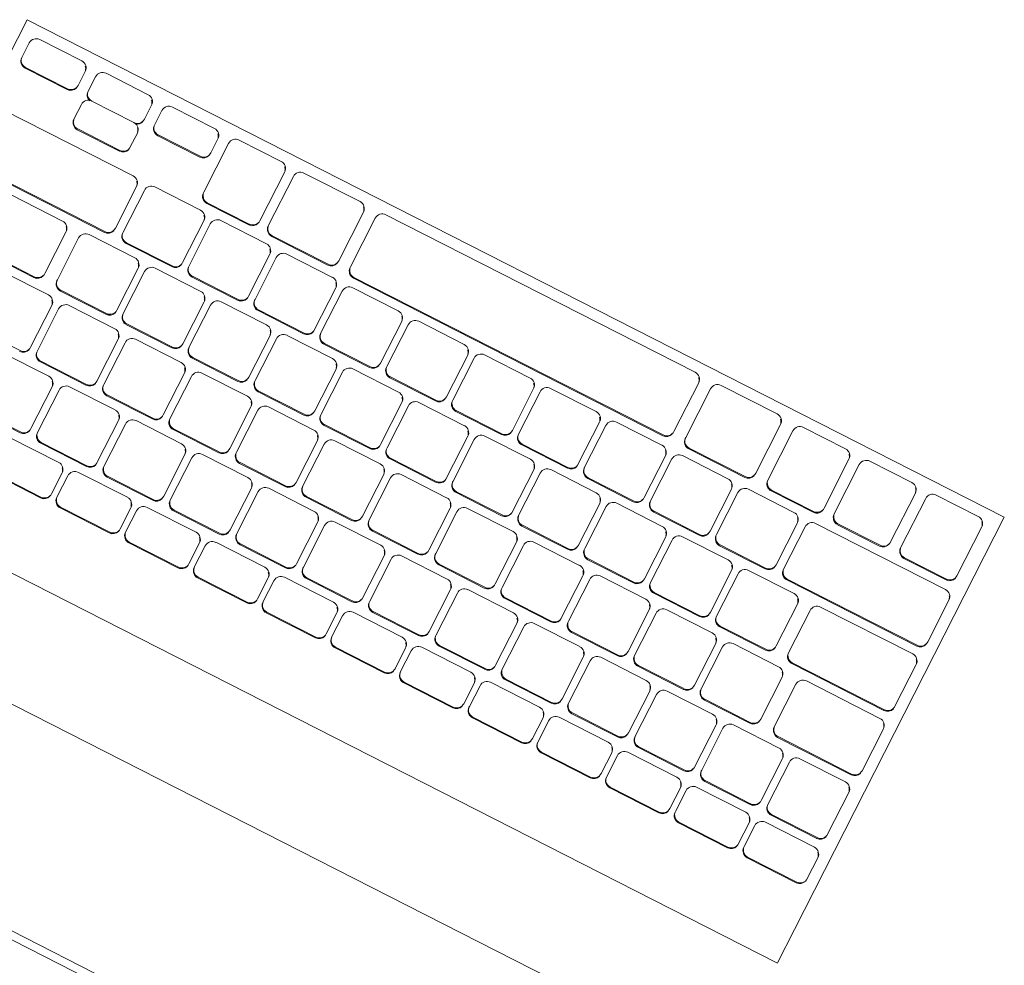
# Model space of a CAD drawing. Header units: millimetres. Extents: x 256092 to 341172, y 103077 to 145077.
# Tile 73 of 139: x 300329 to 300580, y 138387 to 138627. Entities that reach past the tile are written whole.
import ezdxf

# ---------------------------------------------------------------- set-up
doc = ezdxf.new("R2010")
doc.units = ezdxf.units.MM
doc.layers.add('I-FURN', color=62, linetype='Continuous', lineweight=9)
doc.layers.add('Q-SPCQ', color=250, linetype='Continuous', lineweight=9)

# ---------------------------------------------------------------- blocks, each defined once
blk = doc.blocks.new('Speciality-Electrical-Apple-iMac - Speciality-Electrical-Apple-iMac-V56-3_ k sisustuse plaan')
at = {"layer": 'Q-SPCQ'}
for p, q in [((-242.49, -34), (242.49, -34)), ((-242.49, -34), (242.49, -34)), ((242.49, -36), (-242.49, -36)), ((99.37, -87.44), (-99.37, -87.44)), ((139.5, -117.09), (-139.5, -117.09)), ((-139.5, -126.7), (-139.5, -117.19)), ((-139.5, -244.34), (-139.5, -126.7)), ((139.5, -126.7), (139.5, -244.34)), ((-134.5, -137.48), (-120.5, -137.48)), ((-120.5, -137.7), (-134.5, -137.7)), ((-114.88, -137.48), (-100.88, -137.48)), ((-100.88, -137.7), (-114.88, -137.7)), ((-95.27, -137.48), (-81.27, -137.48)), ((-81.27, -137.7), (-95.27, -137.7)), ((-75.65, -137.48), (-61.65, -137.48)), ((-61.65, -137.7), (-75.65, -137.7)), ((-56.04, -137.48), (-42.04, -137.48)), ((-42.04, -137.7), (-56.04, -137.7)), ((-36.42, -137.48), (-22.42, -137.48)), ((-22.42, -137.7), (-36.42, -137.7)), ((-16.81, -137.48), (-2.81, -137.48)), ((-2.81, -137.7), (-16.81, -137.7)), ((2.81, -137.48), (16.81, -137.48)), ((16.81, -137.7), (2.81, -137.7)), ((22.42, -137.48), (36.42, -137.48)), ((36.42, -137.7), (22.42, -137.7)), ((42.04, -137.48), (56.04, -137.48)), ((56.04, -137.7), (42.04, -137.7)), ((61.65, -137.48), (75.65, -137.48)), ((75.65, -137.7), (61.65, -137.7)), ((81.27, -137.48), (95.27, -137.48)), ((95.27, -137.7), (81.27, -137.7)), ((-136.5, -139.47), (-136.5, -139.69)), ((-136.5, -139.69), (-136.5, -145.65)), ((-118.5, -139.69), (-118.5, -139.47)), ((-118.5, -145.65), (-118.5, -139.69)), ((-116.88, -139.47), (-116.88, -139.69)), ((-116.88, -139.69), (-116.88, -145.65)), ((-98.88, -139.69), (-98.88, -139.47)), ((-98.88, -145.65), (-98.88, -139.69)), ((-97.27, -139.47), (-97.27, -139.69)), ((-97.27, -139.69), (-97.27, -145.65)), ((-79.27, -139.69), (-79.27, -139.47)), ((-79.27, -145.65), (-79.27, -139.69)), ((-77.65, -139.47), (-77.65, -139.69)), ((-77.65, -139.69), (-77.65, -145.65)), ((-59.65, -139.69), (-59.65, -139.47)), ((-59.65, -145.65), (-59.65, -139.69)), ((-58.04, -139.47), (-58.04, -139.69)), ((-58.04, -139.69), (-58.04, -145.65)), ((-40.04, -139.69), (-40.04, -139.47)), ((-40.04, -145.65), (-40.04, -139.69)), ((-38.42, -139.47), (-38.42, -139.69)), ((-38.42, -139.69), (-38.42, -145.65)), ((-20.42, -139.69), (-20.42, -139.47)), ((-20.42, -145.65), (-20.42, -139.69)), ((-18.81, -139.47), (-18.81, -139.69)), ((-18.81, -139.69), (-18.81, -145.65)), ((-0.81, -139.69), (-0.81, -139.47)), ((-0.81, -145.65), (-0.81, -139.69)), ((0.81, -139.47), (0.81, -139.69)), ((0.81, -139.69), (0.81, -145.65)), ((18.81, -139.69), (18.81, -139.47)), ((18.81, -145.65), (18.81, -139.69)), ((20.42, -139.47), (20.42, -139.69)), ((20.42, -139.69), (20.42, -145.65)), ((38.42, -139.69), (38.42, -139.47)), ((38.42, -145.65), (38.42, -139.69)), ((40.04, -139.47), (40.04, -139.69)), ((40.04, -139.69), (40.04, -145.65)), ((58.04, -139.69), (58.04, -139.47)), ((58.04, -145.65), (58.04, -139.69)), ((59.65, -139.47), (59.65, -139.69)), ((59.65, -139.69), (59.65, -145.65)), ((77.65, -139.69), (77.65, -139.47)), ((77.65, -145.65), (77.65, -139.69)), ((79.27, -139.47), (79.27, -139.69)), ((79.27, -139.69), (79.27, -145.65)), ((-134.5, -147.64), (-120.5, -147.64)), ((-114.88, -147.64), (-100.88, -147.64)), ((-95.27, -147.64), (-81.27, -147.64)), ((-75.65, -147.64), (-61.65, -147.64)), ((-56.04, -147.64), (-42.04, -147.64)), ((-36.42, -147.64), (-22.42, -147.64)), ((-16.81, -147.64), (-2.81, -147.64)), ((2.81, -147.64), (16.81, -147.64)), ((22.42, -147.64), (36.42, -147.64)), ((42.04, -147.64), (56.04, -147.64)), ((61.65, -147.64), (75.65, -147.64)), ((81.27, -147.64), (95.27, -147.64)), ((-134, -149.9), (-121, -149.9)), ((-121, -150.12), (-134, -150.12)), ((-115.04, -149.9), (-102.04, -149.9)), ((-102.04, -150.12), (-115.04, -150.12)), ((-96.09, -149.9), (-83.09, -149.9)), ((-83.09, -150.12), (-96.09, -150.12)), ((-77.13, -149.9), (-64.13, -149.9)), ((-64.13, -150.12), (-77.13, -150.12)), ((-58.18, -149.9), (-45.18, -149.9)), ((-45.18, -150.12), (-58.18, -150.12)), ((-39.22, -149.9), (-26.22, -149.9)), ((-26.22, -150.12), (-39.22, -150.12)), ((-20.27, -149.9), (-7.27, -149.9)), ((-7.27, -150.12), (-20.27, -150.12)), ((-1.31, -149.9), (11.69, -149.9)), ((11.69, -150.12), (-1.31, -150.12)), ((17.64, -149.9), (30.64, -149.9)), ((30.64, -150.12), (17.64, -150.12)), ((36.6, -149.9), (49.6, -149.9)), ((49.6, -150.12), (36.6, -150.12)), ((55.55, -149.9), (68.55, -149.9)), ((68.55, -150.12), (55.55, -150.12)), ((74.51, -149.9), (87.51, -149.9)), ((87.51, -150.12), (74.51, -150.12)), ((93.46, -149.9), (106.46, -149.9)), ((106.46, -150.12), (93.46, -150.12)), ((-136, -151.88), (-136, -152.11)), ((-136, -152.11), (-136, -164.03)), ((-119, -152.11), (-119, -151.88)), ((-119, -164.03), (-119, -152.11)), ((-117.04, -151.88), (-117.04, -152.11)), ((-117.04, -152.11), (-117.04, -164.03)), ((-100.04, -152.11), (-100.04, -151.88)), ((-100.04, -164.03), (-100.04, -152.11)), ((-98.09, -151.88), (-98.09, -152.11)), ((-98.09, -152.11), (-98.09, -164.03)), ((-81.09, -152.11), (-81.09, -151.88)), ((-81.09, -164.03), (-81.09, -152.11)), ((-79.13, -151.88), (-79.13, -152.11)), ((-79.13, -152.11), (-79.13, -164.03)), ((-62.13, -152.11), (-62.13, -151.88)), ((-62.13, -164.03), (-62.13, -152.11)), ((-60.18, -151.88), (-60.18, -152.11)), ((-60.18, -152.11), (-60.18, -164.03)), ((-43.18, -152.11), (-43.18, -151.88)), ((-43.18, -164.03), (-43.18, -152.11)), ((-41.22, -151.88), (-41.22, -152.11)), ((-41.22, -152.11), (-41.22, -164.03)), ((-24.22, -152.11), (-24.22, -151.88)), ((-24.22, -164.03), (-24.22, -152.11)), ((-22.27, -151.88), (-22.27, -152.11)), ((-22.27, -152.11), (-22.27, -164.03)), ((-5.27, -152.11), (-5.27, -151.88)), ((-5.27, -164.03), (-5.27, -152.11)), ((-3.31, -151.88), (-3.31, -152.11)), ((-3.31, -152.11), (-3.31, -164.03)), ((13.69, -152.11), (13.69, -151.88)), ((13.69, -164.03), (13.69, -152.11)), ((15.64, -151.88), (15.64, -152.11)), ((15.64, -152.11), (15.64, -164.03)), ((32.64, -152.11), (32.64, -151.88)), ((32.64, -164.03), (32.64, -152.11)), ((34.6, -151.88), (34.6, -152.11)), ((34.6, -152.11), (34.6, -164.03)), ((51.6, -152.11), (51.6, -151.88)), ((51.6, -164.03), (51.6, -152.11)), ((53.55, -151.88), (53.55, -152.11)), ((53.55, -152.11), (53.55, -164.03)), ((70.55, -152.11), (70.55, -151.88)), ((70.55, -164.03), (70.55, -152.11)), ((72.51, -151.88), (72.51, -152.11)), ((72.51, -152.11), (72.51, -164.03)), ((89.51, -152.11), (89.51, -151.88)), ((89.51, -164.03), (89.51, -152.11)), ((91.46, -151.88), (91.46, -152.11)), ((91.46, -152.11), (91.46, -164.03)), ((-134, -166.02), (-121, -166.02)), ((-115.04, -166.02), (-102.04, -166.02)), ((-96.09, -166.02), (-83.09, -166.02)), ((-77.13, -166.02), (-64.13, -166.02)), ((-58.18, -166.02), (-45.18, -166.02)), ((-39.22, -166.02), (-26.22, -166.02)), ((-20.27, -166.02), (-7.27, -166.02)), ((-1.31, -166.02), (11.69, -166.02)), ((17.64, -166.02), (30.64, -166.02)), ((36.6, -166.02), (49.6, -166.02)), ((55.55, -166.02), (68.55, -166.02)), ((74.51, -166.02), (87.51, -166.02)), ((93.46, -166.02), (106.46, -166.02)), ((-136.5, -170.27), (-136.5, -170.49)), ((-134.5, -168.28), (-113.5, -168.28)), ((-113.5, -168.51), (-134.5, -168.51)), ((-111.5, -170.49), (-111.5, -170.27)), ((-107.57, -170.27), (-107.57, -170.49)), ((-105.57, -168.28), (-92.57, -168.28)), ((-92.57, -168.51), (-105.57, -168.51)), ((-90.57, -170.49), (-90.57, -170.27)), ((-88.61, -170.27), (-88.61, -170.49)), ((-86.61, -168.28), (-73.61, -168.28)), ((-73.61, -168.51), (-86.61, -168.51)), ((-71.61, -170.49), (-71.61, -170.27)), ((-69.66, -170.27), (-69.66, -170.49)), ((-67.66, -168.28), (-54.66, -168.28)), ((-54.66, -168.51), (-67.66, -168.51)), ((-52.66, -170.49), (-52.66, -170.27)), ((-50.7, -170.27), (-50.7, -170.49)), ((-48.7, -168.28), (-35.7, -168.28)), ((-35.7, -168.51), (-48.7, -168.51)), ((-33.7, -170.49), (-33.7, -170.27)), ((-31.75, -170.27), (-31.75, -170.49)), ((-29.75, -168.28), (-16.75, -168.28)), ((-16.75, -168.51), (-29.75, -168.51)), ((-14.75, -170.49), (-14.75, -170.27)), ((-12.79, -170.27), (-12.79, -170.49)), ((-10.79, -168.28), (2.21, -168.28)), ((2.21, -168.51), (-10.79, -168.51)), ((4.21, -170.49), (4.21, -170.27)), ((6.16, -170.27), (6.16, -170.49)), ((8.16, -168.28), (21.16, -168.28)), ((21.16, -168.51), (8.16, -168.51)), ((23.16, -170.49), (23.16, -170.27)), ((25.12, -170.27), (25.12, -170.49)), ((27.12, -168.28), (40.12, -168.28)), ((40.12, -168.51), (27.12, -168.51)), ((42.12, -170.49), (42.12, -170.27)), ((44.07, -170.27), (44.07, -170.49)), ((46.07, -168.28), (59.07, -168.28)), ((59.07, -168.51), (46.07, -168.51)), ((61.07, -170.49), (61.07, -170.27)), ((63.03, -170.27), (63.03, -170.49)), ((65.03, -168.28), (78.03, -168.28)), ((78.03, -168.51), (65.03, -168.51)), ((80.03, -170.49), (80.03, -170.27)), ((81.98, -170.27), (81.98, -170.49)), ((83.98, -168.28), (96.98, -168.28)), ((96.98, -168.51), (83.98, -168.51)), ((98.98, -170.49), (98.98, -170.27)), ((100.92, -170.27), (100.92, -170.49)), ((115.92, -168.51), (102.92, -168.51)), ((-136.5, -170.49), (-136.5, -182.42)), ((-111.5, -182.42), (-111.5, -170.49)), ((-107.57, -170.49), (-107.57, -182.42)), ((-90.57, -182.42), (-90.57, -170.49)), ((-88.61, -170.49), (-88.61, -182.42)), ((-71.61, -182.42), (-71.61, -170.49)), ((-69.66, -170.49), (-69.66, -182.42)), ((-52.66, -182.42), (-52.66, -170.49)), ((-50.7, -170.49), (-50.7, -182.42)), ((-33.7, -182.42), (-33.7, -170.49)), ((-31.75, -170.49), (-31.75, -182.42)), ((-14.75, -182.42), (-14.75, -170.49)), ((-12.79, -170.49), (-12.79, -182.42)), ((4.21, -182.42), (4.21, -170.49)), ((6.16, -170.49), (6.16, -182.42)), ((23.16, -182.42), (23.16, -170.49)), ((25.12, -170.49), (25.12, -182.42)), ((42.12, -182.42), (42.12, -170.49)), ((44.07, -170.49), (44.07, -182.42)), ((61.07, -182.42), (61.07, -170.49)), ((63.03, -170.49), (63.03, -182.42)), ((80.03, -182.42), (80.03, -170.49)), ((81.98, -170.49), (81.98, -182.42)), ((98.98, -182.42), (98.98, -170.49)), ((100.92, -170.49), (100.92, -182.42)), ((-134.5, -184.4), (-113.5, -184.4)), ((-105.57, -184.4), (-92.57, -184.4)), ((-86.61, -184.4), (-73.61, -184.4)), ((-67.66, -184.4), (-54.66, -184.4)), ((-48.7, -184.4), (-35.7, -184.4)), ((-29.75, -184.4), (-16.75, -184.4)), ((-10.79, -184.4), (2.21, -184.4)), ((8.16, -184.4), (21.16, -184.4)), ((27.12, -184.4), (40.12, -184.4)), ((46.07, -184.4), (59.07, -184.4)), ((65.03, -184.4), (78.03, -184.4)), ((83.98, -184.4), (96.98, -184.4)), ((102.92, -184.4), (115.92, -184.4)), ((-134.5, -186.66), (-108.21, -186.66)), ((-108.21, -186.89), (-134.5, -186.89)), ((-100.63, -186.66), (-87.63, -186.66)), ((-87.63, -186.89), (-100.63, -186.89)), ((-81.8, -186.66), (-68.8, -186.66)), ((-68.8, -186.89), (-81.8, -186.89)), ((-62.98, -186.66), (-49.98, -186.66)), ((-49.98, -186.89), (-62.98, -186.89)), ((-44.15, -186.66), (-31.15, -186.66)), ((-31.15, -186.89), (-44.15, -186.89)), ((-25.33, -186.66), (-12.33, -186.66)), ((-12.33, -186.89), (-25.33, -186.89)), ((-6.5, -186.66), (6.5, -186.66)), ((6.5, -186.89), (-6.5, -186.89)), ((12.33, -186.66), (25.33, -186.66)), ((25.33, -186.89), (12.33, -186.89)), ((31.15, -186.66), (44.15, -186.66)), ((44.15, -186.89), (31.15, -186.89)), ((49.98, -186.66), (62.98, -186.66)), ((62.98, -186.89), (49.98, -186.89)), ((68.8, -186.66), (81.8, -186.66)), ((81.8, -186.89), (68.8, -186.89)), ((87.63, -186.66), (100.63, -186.66)), ((100.63, -186.89), (87.63, -186.89)), ((108.21, -186.66), (134.5, -186.66)), ((134.5, -186.89), (108.21, -186.89)), ((-136.5, -188.65), (-136.5, -188.87)), ((-136.5, -188.87), (-136.5, -200.8)), ((-106.21, -188.87), (-106.21, -188.65)), ((-106.21, -200.8), (-106.21, -188.87)), ((-102.63, -188.65), (-102.63, -188.87)), ((-102.63, -188.87), (-102.63, -200.8)), ((-85.63, -188.87), (-85.63, -188.65)), ((-85.63, -200.8), (-85.63, -188.87)), ((-83.8, -188.65), (-83.8, -188.87)), ((-83.8, -188.87), (-83.8, -200.8)), ((-66.8, -188.87), (-66.8, -188.65)), ((-66.8, -200.8), (-66.8, -188.87)), ((-64.98, -188.65), (-64.98, -188.87)), ((-64.98, -188.87), (-64.98, -200.8)), ((-47.98, -188.87), (-47.98, -188.65)), ((-47.98, -200.8), (-47.98, -188.87)), ((-46.15, -188.65), (-46.15, -188.87)), ((-46.15, -188.87), (-46.15, -200.8)), ((-29.15, -188.87), (-29.15, -188.65)), ((-29.15, -200.8), (-29.15, -188.87)), ((-27.33, -188.65), (-27.33, -188.87)), ((-27.33, -188.87), (-27.33, -200.8)), ((-10.33, -188.87), (-10.33, -188.65)), ((-10.33, -200.8), (-10.33, -188.87)), ((-8.5, -188.65), (-8.5, -188.87)), ((-8.5, -188.87), (-8.5, -200.8)), ((8.5, -188.87), (8.5, -188.65)), ((8.5, -200.8), (8.5, -188.87)), ((10.33, -188.65), (10.33, -188.87)), ((10.33, -188.87), (10.33, -200.8)), ((27.33, -188.87), (27.33, -188.65)), ((27.33, -200.8), (27.33, -188.87)), ((29.15, -188.65), (29.15, -188.87)), ((29.15, -188.87), (29.15, -200.8)), ((46.15, -188.87), (46.15, -188.65)), ((46.15, -200.8), (46.15, -188.87)), ((47.98, -188.65), (47.98, -188.87)), ((47.98, -188.87), (47.98, -200.8)), ((64.98, -188.87), (64.98, -188.65)), ((64.98, -200.8), (64.98, -188.87)), ((66.8, -188.65), (66.8, -188.87)), ((66.8, -188.87), (66.8, -200.8)), ((83.8, -188.87), (83.8, -188.65)), ((83.8, -200.8), (83.8, -188.87)), ((85.63, -188.65), (85.63, -188.87)), ((85.63, -188.87), (85.63, -200.8)), ((102.63, -188.87), (102.63, -188.65)), ((102.63, -200.8), (102.63, -188.87)), ((106.21, -188.65), (106.21, -188.87)), ((106.21, -188.87), (106.21, -200.8)), ((-134.5, -202.78), (-108.21, -202.78)), ((-100.63, -202.78), (-87.63, -202.78)), ((-81.8, -202.78), (-68.8, -202.78)), ((-62.98, -202.78), (-49.98, -202.78)), ((-44.15, -202.78), (-31.15, -202.78)), ((-25.33, -202.78), (-12.33, -202.78)), ((-6.5, -202.78), (6.5, -202.78)), ((12.33, -202.78), (25.33, -202.78)), ((31.15, -202.78), (44.15, -202.78)), ((49.98, -202.78), (62.98, -202.78)), ((68.8, -202.78), (81.8, -202.78)), ((87.63, -202.78), (100.63, -202.78)), ((108.21, -202.78), (134.5, -202.78)), ((-134.5, -205.04), (-97.43, -205.04)), ((-97.43, -205.27), (-134.5, -205.27)), ((-91.22, -205.04), (-78.22, -205.04)), ((-78.22, -205.27), (-91.22, -205.27)), ((-72.39, -205.04), (-59.39, -205.04)), ((-59.39, -205.27), (-72.39, -205.27)), ((-53.56, -205.04), (-40.56, -205.04)), ((-40.56, -205.27), (-53.56, -205.27)), ((-34.74, -205.04), (-21.74, -205.04)), ((-21.74, -205.27), (-34.74, -205.27)), ((-15.91, -205.04), (-2.91, -205.04)), ((-2.91, -205.27), (-15.91, -205.27)), ((2.91, -205.04), (15.91, -205.04)), ((15.91, -205.27), (2.91, -205.27)), ((21.74, -205.04), (34.74, -205.04)), ((34.74, -205.27), (21.74, -205.27)), ((40.56, -205.04), (53.56, -205.04)), ((53.56, -205.27), (40.56, -205.27)), ((59.39, -205.04), (72.39, -205.04)), ((72.39, -205.27), (59.39, -205.27)), ((78.22, -205.04), (91.22, -205.04)), ((91.22, -205.27), (78.22, -205.27)), ((97.43, -205.04), (134.5, -205.04)), ((134.5, -205.27), (97.43, -205.27)), ((-136.5, -207.03), (-136.5, -207.25)), ((-136.5, -207.25), (-136.5, -219.18)), ((-95.43, -207.25), (-95.43, -207.03)), ((-95.43, -219.18), (-95.43, -207.25)), ((-93.22, -207.03), (-93.22, -207.25)), ((-93.22, -207.25), (-93.22, -219.18)), ((-76.22, -207.25), (-76.22, -207.03)), ((-76.22, -219.18), (-76.22, -207.25)), ((-74.39, -207.03), (-74.39, -207.25)), ((-74.39, -207.25), (-74.39, -219.18)), ((-57.39, -207.25), (-57.39, -207.03)), ((-57.39, -219.18), (-57.39, -207.25)), ((-55.56, -207.03), (-55.56, -207.25)), ((-55.56, -207.25), (-55.56, -219.18)), ((-38.56, -207.25), (-38.56, -207.03)), ((-38.56, -219.18), (-38.56, -207.25)), ((-36.74, -207.03), (-36.74, -207.25)), ((-36.74, -207.25), (-36.74, -219.18)), ((-19.74, -207.25), (-19.74, -207.03)), ((-19.74, -219.18), (-19.74, -207.25)), ((-17.91, -207.03), (-17.91, -207.25)), ((-17.91, -207.25), (-17.91, -219.18)), ((-0.91, -207.25), (-0.91, -207.03)), ((-0.91, -219.18), (-0.91, -207.25)), ((0.91, -207.03), (0.91, -207.25)), ((0.91, -207.25), (0.91, -219.18)), ((17.91, -207.25), (17.91, -207.03)), ((17.91, -219.18), (17.91, -207.25)), ((19.74, -207.03), (19.74, -207.25)), ((19.74, -207.25), (19.74, -219.18)), ((36.74, -207.25), (36.74, -207.03)), ((36.74, -219.18), (36.74, -207.25)), ((38.56, -207.03), (38.56, -207.25)), ((38.56, -207.25), (38.56, -219.18)), ((55.56, -207.25), (55.56, -207.03)), ((55.56, -219.18), (55.56, -207.25)), ((57.39, -207.03), (57.39, -207.25)), ((57.39, -207.25), (57.39, -219.18)), ((74.39, -207.25), (74.39, -207.03)), ((74.39, -219.18), (74.39, -207.25)), ((76.22, -207.03), (76.22, -207.25)), ((76.22, -207.25), (76.22, -219.18)), ((93.22, -207.25), (93.22, -207.03)), ((93.22, -219.18), (93.22, -207.25)), ((95.43, -207.03), (95.43, -207.25)), ((95.43, -207.25), (95.43, -219.18)), ((-134.5, -221.16), (-97.43, -221.16)), ((-91.22, -221.16), (-78.22, -221.16)), ((-72.39, -221.16), (-59.39, -221.16)), ((-53.56, -221.16), (-40.56, -221.16)), ((-34.74, -221.16), (-21.74, -221.16)), ((-15.91, -221.16), (-2.91, -221.16)), ((2.91, -221.16), (15.91, -221.16)), ((21.74, -221.16), (34.74, -221.16)), ((40.56, -221.16), (53.56, -221.16)), ((59.39, -221.16), (72.39, -221.16)), ((78.22, -221.16), (91.22, -221.16)), ((97.43, -221.16), (134.5, -221.16)), ((-135.5, -225.41), (-135.5, -225.64)), ((-133.5, -223.42), (-121.5, -223.42)), ((-121.5, -223.65), (-133.5, -223.65)), ((-119.5, -225.64), (-119.5, -225.41)), ((-116.54, -225.41), (-116.54, -225.64)), ((-114.54, -223.42), (-102.54, -223.42)), ((-102.54, -223.65), (-114.54, -223.65)), ((-100.54, -225.64), (-100.54, -225.41)), ((-97.59, -225.41), (-97.59, -225.64)), ((-95.59, -223.42), (-83.59, -223.42)), ((-83.59, -223.65), (-95.59, -223.65)), ((-81.59, -225.64), (-81.59, -225.41)), ((-78.05, -225.41), (-78.05, -225.64)), ((-76.05, -223.42), (-60.05, -223.42)), ((-60.05, -223.65), (-76.05, -223.65)), ((-58.05, -225.64), (-58.05, -225.41)), ((-54.67, -225.41), (-54.67, -225.64)), ((-52.67, -223.42), (35.65, -223.42)), ((35.65, -223.65), (-52.67, -223.65)), ((37.65, -225.64), (37.65, -225.41)), ((41.03, -225.41), (41.03, -225.64)), ((43.03, -223.42), (59.03, -223.42)), ((59.03, -223.65), (43.03, -223.65)), ((61.03, -225.64), (61.03, -225.41)), ((63.53, -225.41), (63.53, -225.64)), ((65.53, -223.42), (77.53, -223.42)), ((77.53, -223.65), (65.53, -223.65)), ((79.53, -225.64), (79.53, -225.41)), ((103.42, -225.17), (115.42, -225.17)), ((115.42, -225.4), (103.42, -225.4)), ((-135.5, -225.64), (-135.5, -239.55)), ((-119.5, -239.55), (-119.5, -225.64)), ((-116.54, -225.64), (-116.54, -239.55)), ((-100.54, -239.55), (-100.54, -225.64)), ((-97.59, -225.64), (-97.59, -239.55)), ((-81.59, -239.55), (-81.59, -225.64)), ((-78.05, -225.64), (-78.05, -239.55)), ((-58.05, -239.55), (-58.05, -225.64)), ((-54.67, -225.64), (-54.67, -239.55)), ((37.65, -239.55), (37.65, -225.64)), ((41.03, -225.64), (41.03, -239.55)), ((61.03, -239.55), (61.03, -225.64)), ((63.53, -225.64), (63.53, -239.55)), ((79.53, -239.55), (79.53, -225.64)), ((101.42, -227.16), (101.42, -227.39)), ((101.42, -227.39), (101.42, -231.36)), ((117.42, -227.39), (117.42, -227.16)), ((117.42, -231.36), (117.42, -227.39)), ((82.48, -235.11), (82.48, -235.33)), ((82.48, -235.33), (82.48, -239.31)), ((84.48, -233.12), (96.48, -233.12)), ((96.48, -233.35), (84.48, -233.35)), ((98.48, -235.33), (98.48, -235.11)), ((98.48, -239.31), (98.48, -235.33)), ((101.42, -235.11), (101.42, -235.33)), ((101.42, -235.33), (101.42, -239.31)), ((103.42, -233.35), (115.42, -233.35)), ((115.42, -233.35), (103.42, -233.35)), ((117.42, -235.33), (117.42, -235.11)), ((117.42, -239.31), (117.42, -235.33)), ((120.35, -235.11), (120.35, -235.33)), ((120.35, -235.33), (120.35, -239.31)), ((122.35, -233.12), (134.35, -233.12)), ((134.35, -233.35), (122.35, -233.35)), ((136.35, -235.33), (136.35, -235.11)), ((136.35, -239.31), (136.35, -235.33)), ((-133.5, -241.53), (-121.5, -241.53)), ((-114.54, -241.53), (-102.54, -241.53)), ((-95.59, -241.53), (-83.59, -241.53)), ((-76.05, -241.53), (-60.05, -241.53)), ((-52.67, -241.53), (35.65, -241.53)), ((43.03, -241.53), (59.03, -241.53)), ((65.53, -241.53), (77.53, -241.53)), ((84.48, -241.3), (96.48, -241.3)), ((103.42, -241.3), (115.42, -241.3)), ((122.35, -241.3), (134.35, -241.3)), ((139.5, -244.34), (-139.5, -244.34))]:
    blk.add_line(p, q, dxfattribs=at)
for centre, major_axis, start_param, end_param in [((-134.5, -139.69), (2, 0), 1.570796, 3.141593), ((-134.5, -139.47), (2, 0), 1.570796, 2.879793), ((-120.5, -139.47), (-2, 0), 3.141593, 4.712389), ((-120.5, -139.69), (2, 0), 0, 1.570796), ((-114.88, -139.69), (2, 0), 1.570796, 3.141593), ((-114.88, -139.47), (2, 0), 1.570796, 2.879793), ((-100.88, -139.47), (2, 0), 0, 1.570796), ((-100.88, -139.69), (2, 0), 0, 1.570796), ((-95.27, -139.69), (2, 0), 1.570796, 3.141593), ((-95.27, -139.47), (2, 0), 1.570796, 2.879793), ((-81.27, -139.47), (2, 0), 0, 1.570796), ((-81.27, -139.69), (-2, 0), 3.141593, 4.712389), ((-75.65, -139.69), (2, 0), 1.570796, 3.141593), ((-75.65, -139.47), (2, 0), 1.570796, 2.879793), ((-61.65, -139.47), (2, 0), 0, 1.570796), ((-61.65, -139.69), (-2, 0), 3.141593, 4.712389), ((-56.04, -139.69), (2, 0), 1.570796, 3.141593), ((-56.04, -139.47), (2, 0), 1.570796, 2.879793), ((-42.04, -139.47), (-2, 0), 3.141593, 4.712389), ((-42.04, -139.69), (2, 0), 0, 1.570796), ((-36.42, -139.69), (2, 0), 1.570796, 3.141593), ((-36.42, -139.47), (2, 0), 1.570796, 2.879793), ((-22.42, -139.47), (2, 0), 0, 1.570796), ((-22.42, -139.69), (-2, 0), 3.141593, 4.712389), ((-16.81, -139.69), (2, 0), 1.570796, 3.141593), ((-16.81, -139.47), (2, 0), 1.570796, 2.879793), ((-2.81, -139.47), (2, 0), 0, 1.570796), ((-2.81, -139.69), (-2, 0), 3.141593, 4.712389), ((2.81, -139.69), (-2, 0), 4.712389, 6.283185), ((2.81, -139.47), (2, 0), 1.570796, 2.879793), ((16.81, -139.47), (-2, 0), 3.141593, 4.712389), ((16.81, -139.69), (2, 0), 0, 1.570796), ((22.42, -139.69), (2, 0), 1.570796, 3.141593), ((22.42, -139.47), (2, 0), 1.570796, 2.879793), ((36.42, -139.47), (-2, 0), 3.141593, 4.712389), ((36.42, -139.69), (2, 0), 0, 1.570796), ((42.04, -139.69), (2, 0), 1.570796, 3.141593), ((42.04, -139.47), (2, 0), 1.570796, 2.879793), ((56.04, -139.47), (2, 0), 0, 1.570796), ((56.04, -139.69), (-2, 0), 3.141593, 4.712389), ((61.65, -139.69), (2, 0), 1.570796, 3.141593), ((61.65, -139.47), (2, 0), 1.570796, 2.879793), ((75.65, -139.47), (-2, 0), 3.141593, 4.712389), ((75.65, -139.69), (-2, 0), 3.141593, 4.712389), ((81.27, -139.69), (2, 0), 1.570796, 3.141593), ((81.27, -139.47), (2, 0), 1.570796, 2.879793), ((-134.5, -145.65), (2, 0), 3.141593, 4.712389), ((-134.5, -145.43), (2, 0), 3.403392, 3.926991), ((-120.5, -145.65), (-2, 0), 1.570796, 3.141593), ((-114.88, -145.65), (2, 0), 3.141593, 4.712389), ((-114.88, -145.43), (2, 0), 3.403392, 3.926991), ((-100.88, -145.65), (2, 0), 4.712389, 6.283185), ((-95.27, -145.65), (-2, 0), 0, 1.570796), ((-95.27, -145.43), (2, 0), 3.403392, 3.926991), ((-81.27, -145.65), (2, 0), 4.712389, 6.283185), ((-75.65, -145.65), (-2, 0), 0, 1.570796), ((-75.65, -145.43), (2, 0), 3.403392, 3.926991), ((-61.65, -145.65), (-2, 0), 1.570796, 3.141593), ((-56.04, -145.65), (2, 0), 3.141593, 4.712389), ((-56.04, -145.43), (2, 0), 3.403392, 3.926991), ((-42.04, -145.65), (2, 0), 4.712389, 6.283185), ((-36.42, -145.65), (-2, 0), 0, 1.570796), ((-36.42, -145.43), (2, 0), 3.403392, 3.926991), ((-22.42, -145.65), (-2, 0), 1.570796, 3.141593), ((-16.81, -145.65), (-2, 0), 0, 1.570796), ((-16.81, -145.43), (2, 0), 3.403392, 3.926991), ((-2.81, -145.65), (-2, 0), 1.570796, 3.141593), ((2.81, -145.65), (-2, 0), 0, 1.570796), ((2.81, -145.43), (2, 0), 3.403392, 3.926991), ((16.81, -145.65), (-2, 0), 1.570796, 3.141593), ((22.42, -145.65), (2, 0), 3.141593, 4.712389), ((22.42, -145.43), (2, 0), 3.403392, 3.926991), ((36.42, -145.65), (-2, 0), 1.570796, 3.141593), ((42.04, -145.65), (-2, 0), 0, 1.570796), ((42.04, -145.43), (2, 0), 3.403392, 3.926991), ((56.04, -145.65), (2, 0), 4.712389, 6.283185), ((61.65, -145.65), (-2, 0), 0, 1.570796), ((61.65, -145.43), (2, 0), 3.403392, 3.926991), ((75.65, -145.65), (-2, 0), 1.570796, 3.141593), ((81.27, -145.65), (2, 0), 3.141593, 4.712389), ((81.27, -145.43), (2, 0), 3.403392, 3.926991), ((-134, -152.11), (2, 0), 1.570796, 3.141593), ((-134, -151.88), (2, 0), 1.570796, 2.879793), ((-121, -151.88), (-2, 0), 3.141593, 4.712389), ((-121, -152.11), (2, 0), 0, 1.570796), ((-115.04, -152.11), (2, 0), 1.570796, 3.141593), ((-115.04, -151.88), (2, 0), 1.570796, 2.879793), ((-102.04, -151.88), (2, 0), 0, 1.570796), ((-102.04, -152.11), (-2, 0), 3.141593, 4.712389), ((-96.09, -152.11), (2, 0), 1.570796, 3.141593), ((-96.09, -151.88), (2, 0), 1.570796, 2.879793), ((-83.09, -151.88), (2, 0), 0, 1.570796), ((-83.09, -152.11), (-2, 0), 3.141593, 4.712389), ((-77.13, -152.11), (2, 0), 1.570796, 3.141593), ((-77.13, -151.88), (2, 0), 1.570796, 2.879793), ((-64.13, -151.88), (-2, 0), 3.141593, 4.712389), ((-64.13, -152.11), (2, 0), 0, 1.570796), ((-58.18, -152.11), (2, 0), 1.570796, 3.141593), ((-58.18, -151.88), (2, 0), 1.570796, 2.879793), ((-45.18, -151.88), (2, 0), 0, 1.570796), ((-45.18, -152.11), (2, 0), 0, 1.570796), ((-39.22, -152.11), (2, 0), 1.570796, 3.141593), ((-39.22, -151.88), (2, 0), 1.570796, 2.879793), ((-26.22, -151.88), (-2, 0), 3.141593, 4.712389), ((-26.22, -152.11), (2, 0), 0, 1.570796), ((-20.27, -152.11), (2, 0), 1.570796, 3.141593), ((-20.27, -151.88), (2, 0), 1.570796, 2.879793), ((-7.27, -151.88), (2, 0), 0, 1.570796), ((-7.27, -152.11), (-2, 0), 3.141593, 4.712389), ((-1.31, -152.11), (-2, 0), 4.712389, 6.283185), ((-1.31, -151.88), (2, 0), 1.570796, 2.879793), ((11.69, -151.88), (2, 0), 0, 1.570796), ((11.69, -152.11), (-2, 0), 3.141593, 4.712389), ((17.64, -152.11), (2, 0), 1.570796, 3.141593), ((17.64, -151.88), (2, 0), 1.570796, 2.879793), ((30.64, -151.88), (-2, 0), 3.141593, 4.712389), ((30.64, -152.11), (2, 0), 0, 1.570796), ((36.6, -152.11), (2, 0), 1.570796, 3.141593), ((36.6, -151.88), (2, 0), 1.570796, 2.879793), ((49.6, -151.88), (-2, 0), 3.141593, 4.712389), ((49.6, -152.11), (2, 0), 0, 1.570796), ((55.55, -152.11), (2, 0), 1.570796, 3.141593), ((55.55, -151.88), (2, 0), 1.570796, 2.879793), ((68.55, -151.88), (2, 0), 0, 1.570796), ((68.55, -152.11), (-2, 0), 3.141593, 4.712389), ((74.51, -152.11), (2, 0), 1.570796, 3.141593), ((74.51, -151.88), (2, 0), 1.570796, 2.879793), ((87.51, -151.88), (2, 0), 0, 1.570796), ((87.51, -152.11), (-2, 0), 3.141593, 4.712389), ((93.46, -152.11), (2, 0), 1.570796, 3.141593), ((93.46, -151.88), (2, 0), 1.570796, 2.879793), ((-134, -164.03), (-2, 0), 0, 1.570796), ((-134, -163.81), (2, 0), 3.403392, 3.926991), ((-121, -164.03), (2, 0), 4.712389, 6.283185), ((-115.04, -164.03), (-2, 0), 0, 1.570796), ((-115.04, -163.81), (2, 0), 3.403392, 3.926991), ((-102.04, -164.03), (2, 0), 4.712389, 6.283185), ((-96.09, -164.03), (-2, 0), 0, 1.570796), ((-96.09, -163.81), (2, 0), 3.403392, 3.926991), ((-83.09, -164.03), (2, 0), 4.712389, 6.283185), ((-77.13, -164.03), (-2, 0), 0, 1.570796), ((-77.13, -163.81), (2, 0), 3.403392, 3.926991), ((-64.13, -164.03), (2, 0), 4.712389, 6.283185), ((-58.18, -164.03), (-2, 0), 0, 1.570796), ((-58.18, -163.81), (2, 0), 3.403392, 3.926991), ((-45.18, -164.03), (2, 0), 4.712389, 6.283185), ((-39.22, -164.03), (-2, 0), 0, 1.570796), ((-39.22, -163.81), (2, 0), 3.403392, 3.926991), ((-26.22, -164.03), (2, 0), 4.712389, 6.283185), ((-20.27, -164.03), (-2, 0), 0, 1.570796), ((-20.27, -163.81), (2, 0), 3.403392, 3.926991), ((-7.27, -164.03), (2, 0), 4.712389, 6.283185), ((-1.31, -164.03), (-2, 0), 0, 1.570796), ((-1.31, -163.81), (2, 0), 3.403392, 3.926991), ((11.69, -164.03), (2, 0), 4.712389, 6.283185), ((17.64, -164.03), (-2, 0), 0, 1.570796), ((17.64, -163.81), (2, 0), 3.403392, 3.926991), ((30.64, -164.03), (2, 0), 4.712389, 6.283185), ((36.6, -164.03), (-2, 0), 0, 1.570796), ((36.6, -163.81), (2, 0), 3.403392, 3.926991), ((49.6, -164.03), (2, 0), 4.712389, 6.283185), ((55.55, -164.03), (-2, 0), 0, 1.570796), ((55.55, -163.81), (2, 0), 3.403392, 3.926991), ((68.55, -164.03), (2, 0), 4.712389, 6.283185), ((74.51, -164.03), (-2, 0), 0, 1.570796), ((74.51, -163.81), (2, 0), 3.403392, 3.926991), ((87.51, -164.03), (2, 0), 4.712389, 6.283185), ((93.46, -164.03), (-2, 0), 0, 1.570796), ((93.46, -163.81), (2, 0), 3.403392, 3.926991), ((-134.5, -170.49), (2, 0), 1.570796, 3.141593), ((-134.5, -170.27), (2, 0), 1.570796, 2.879793), ((-113.5, -170.27), (2, 0), 0, 1.570796), ((-113.5, -170.49), (2, 0), 0, 1.570796), ((-105.57, -170.49), (2, 0), 1.570796, 3.141593), ((-105.57, -170.27), (2, 0), 1.570796, 2.879793), ((-92.57, -170.27), (-2, 0), 3.141593, 4.712389), ((-92.57, -170.49), (2, 0), 0, 1.570796), ((-86.61, -170.49), (2, 0), 1.570796, 3.141593), ((-86.61, -170.27), (2, 0), 1.570796, 2.879793), ((-73.61, -170.27), (-2, 0), 3.141593, 4.712389), ((-73.61, -170.49), (2, 0), 0, 1.570796), ((-67.66, -170.49), (2, 0), 1.570796, 3.141593), ((-67.66, -170.27), (2, 0), 1.570796, 2.879793), ((-54.66, -170.27), (-2, 0), 3.141593, 4.712389), ((-54.66, -170.49), (2, 0), 0, 1.570796), ((-48.7, -170.49), (2, 0), 1.570796, 3.141593), ((-48.7, -170.27), (2, 0), 1.570796, 2.879793), ((-35.7, -170.27), (-2, 0), 3.141593, 4.712389), ((-35.7, -170.49), (2, 0), 0, 1.570796), ((-29.75, -170.49), (2, 0), 1.570796, 3.141593), ((-29.75, -170.27), (2, 0), 1.570796, 2.879793), ((-16.75, -170.27), (-2, 0), 3.141593, 4.712389), ((-16.75, -170.49), (2, 0), 0, 1.570796), ((-10.79, -170.49), (2, 0), 1.570796, 3.141593), ((-10.79, -170.27), (2, 0), 1.570796, 2.879793), ((2.21, -170.27), (-2, 0), 3.141593, 4.712389), ((2.21, -170.49), (2, 0), 0, 1.570796), ((8.16, -170.49), (-2, 0), 4.712389, 6.283185), ((8.16, -170.27), (2, 0), 1.570796, 2.879793), ((21.16, -170.27), (-2, 0), 3.141593, 4.712389), ((21.16, -170.49), (2, 0), 0, 1.570796), ((27.12, -170.49), (2, 0), 1.570796, 3.141593), ((27.12, -170.27), (2, 0), 1.570796, 2.879793), ((40.12, -170.27), (-2, 0), 3.141593, 4.712389), ((40.12, -170.49), (2, 0), 0, 1.570796), ((46.07, -170.49), (2, 0), 1.570796, 3.141593), ((46.07, -170.27), (2, 0), 1.570796, 2.879793), ((59.07, -170.27), (-2, 0), 3.141593, 4.712389), ((59.07, -170.49), (2, 0), 0, 1.570796), ((65.03, -170.49), (2, 0), 1.570796, 3.141593), ((65.03, -170.27), (2, 0), 1.570796, 2.879793), ((78.03, -170.27), (-2, 0), 3.141593, 4.712389), ((78.03, -170.49), (2, 0), 0, 1.570796), ((83.98, -170.49), (2, 0), 1.570796, 3.141593), ((83.98, -170.27), (2, 0), 1.570796, 2.879793), ((96.98, -170.27), (-2, 0), 3.141593, 4.712389), ((96.98, -170.49), (2, 0), 0, 1.570796), ((102.92, -170.49), (2, 0), 1.570796, 3.141593), ((102.92, -170.27), (2, 0), 1.570796, 2.879793), ((-134.5, -182.42), (2, 0), 3.141593, 4.712389), ((-134.5, -182.19), (2, 0), 3.403392, 3.926991), ((-113.5, -182.42), (2, 0), 4.712389, 6.283185), ((-105.57, -182.42), (-2, 0), 0, 1.570796), ((-105.57, -182.19), (2, 0), 3.403392, 3.926991), ((-92.57, -182.42), (2, 0), 4.712389, 6.283185), ((-86.61, -182.42), (-2, 0), 0, 1.570796), ((-86.61, -182.19), (2, 0), 3.403392, 3.926991), ((-73.61, -182.42), (2, 0), 4.712389, 6.283185), ((-67.66, -182.42), (-2, 0), 0, 1.570796), ((-67.66, -182.19), (2, 0), 3.403392, 3.926991), ((-54.66, -182.42), (2, 0), 4.712389, 6.283185), ((-48.7, -182.42), (-2, 0), 0, 1.570796), ((-48.7, -182.19), (2, 0), 3.403392, 3.926991), ((-35.7, -182.42), (2, 0), 4.712389, 6.283185), ((-29.75, -182.42), (-2, 0), 0, 1.570796), ((-29.75, -182.19), (2, 0), 3.403392, 3.926991), ((-16.75, -182.42), (2, 0), 4.712389, 6.283185), ((-10.79, -182.42), (-2, 0), 0, 1.570796), ((-10.79, -182.19), (2, 0), 3.403392, 3.926991), ((2.21, -182.42), (2, 0), 4.712389, 6.283185), ((8.16, -182.42), (-2, 0), 0, 1.570796), ((8.16, -182.19), (2, 0), 3.403392, 3.926991), ((21.16, -182.42), (2, 0), 4.712389, 6.283185), ((27.12, -182.42), (-2, 0), 0, 1.570796), ((27.12, -182.19), (2, 0), 3.403392, 3.926991), ((40.12, -182.42), (2, 0), 4.712389, 6.283185), ((46.07, -182.42), (-2, 0), 0, 1.570796), ((46.07, -182.19), (2, 0), 3.403392, 3.926991), ((59.07, -182.42), (2, 0), 4.712389, 6.283185), ((65.03, -182.42), (-2, 0), 0, 1.570796), ((65.03, -182.19), (2, 0), 3.403392, 3.926991), ((78.03, -182.42), (2, 0), 4.712389, 6.283185), ((83.98, -182.42), (-2, 0), 0, 1.570796), ((83.98, -182.19), (2, 0), 3.403392, 3.926991), ((96.98, -182.42), (2, 0), 4.712389, 6.283185), ((102.92, -182.42), (-2, 0), 0, 1.570796), ((102.92, -182.19), (2, 0), 3.403392, 3.926991), ((-134.5, -188.87), (-2, 0), 4.712389, 6.283185), ((-134.5, -188.65), (2, 0), 1.570796, 2.879793), ((-108.21, -188.65), (2, 0), 0, 1.570796), ((-108.21, -188.87), (2, 0), 0, 1.570796), ((-100.63, -188.87), (2, 0), 1.570796, 3.141593), ((-100.63, -188.65), (2, 0), 1.570796, 2.879793), ((-87.63, -188.65), (-2, 0), 3.141593, 4.712389), ((-87.63, -188.87), (2, 0), 0, 1.570796), ((-81.8, -188.87), (2, 0), 1.570796, 3.141593), ((-81.8, -188.65), (2, 0), 1.570796, 2.879793), ((-68.8, -188.65), (-2, 0), 3.141593, 4.712389), ((-68.8, -188.87), (2, 0), 0, 1.570796), ((-62.98, -188.87), (2, 0), 1.570796, 3.141593), ((-62.98, -188.65), (2, 0), 1.570796, 2.879793), ((-49.98, -188.65), (-2, 0), 3.141593, 4.712389), ((-49.98, -188.87), (2, 0), 0, 1.570796), ((-44.15, -188.87), (2, 0), 1.570796, 3.141593), ((-44.15, -188.65), (2, 0), 1.570796, 2.879793), ((-31.15, -188.65), (-2, 0), 3.141593, 4.712389), ((-31.15, -188.87), (2, 0), 0, 1.570796), ((-25.33, -188.87), (2, 0), 1.570796, 3.141593), ((-25.33, -188.65), (2, 0), 1.570796, 2.879793), ((-12.33, -188.65), (-2, 0), 3.141593, 4.712389), ((-12.33, -188.87), (2, 0), 0, 1.570796), ((-6.5, -188.87), (-2, 0), 4.712389, 6.283185), ((-6.5, -188.65), (2, 0), 1.570796, 2.879793), ((6.5, -188.65), (-2, 0), 3.141593, 4.712389), ((6.5, -188.87), (2, 0), 0, 1.570796), ((12.33, -188.87), (2, 0), 1.570796, 3.141593), ((12.33, -188.65), (2, 0), 1.570796, 2.879793), ((25.33, -188.65), (-2, 0), 3.141593, 4.712389), ((25.33, -188.87), (2, 0), 0, 1.570796), ((31.15, -188.87), (2, 0), 1.570796, 3.141593), ((31.15, -188.65), (2, 0), 1.570796, 2.879793), ((44.15, -188.65), (-2, 0), 3.141593, 4.712389), ((44.15, -188.87), (2, 0), 0, 1.570796), ((49.98, -188.87), (2, 0), 1.570796, 3.141593), ((49.98, -188.65), (2, 0), 1.570796, 2.879793), ((62.98, -188.65), (-2, 0), 3.141593, 4.712389), ((62.98, -188.87), (2, 0), 0, 1.570796), ((68.8, -188.87), (2, 0), 1.570796, 3.141593), ((68.8, -188.65), (2, 0), 1.570796, 2.879793), ((81.8, -188.65), (-2, 0), 3.141593, 4.712389), ((81.8, -188.87), (2, 0), 0, 1.570796), ((87.63, -188.87), (2, 0), 1.570796, 3.141593), ((87.63, -188.65), (2, 0), 1.570796, 2.879793), ((100.63, -188.65), (-2, 0), 3.141593, 4.712389), ((100.63, -188.87), (2, 0), 0, 1.570796), ((108.21, -188.87), (2, 0), 1.570796, 3.141593), ((108.21, -188.65), (2, 0), 1.570796, 2.879793), ((-134.5, -200.8), (2, 0), 3.141593, 4.712389), ((-134.5, -200.57), (2, 0), 3.403392, 3.926991), ((-108.21, -200.8), (2, 0), 4.712389, 6.283185), ((-100.63, -200.8), (-2, 0), 0, 1.570796), ((-100.63, -200.57), (2, 0), 3.403392, 3.926991), ((-87.63, -200.8), (2, 0), 4.712389, 6.283185), ((-81.8, -200.8), (-2, 0), 0, 1.570796), ((-81.8, -200.57), (2, 0), 3.403392, 3.926991), ((-68.8, -200.8), (2, 0), 4.712389, 6.283185), ((-62.98, -200.8), (-2, 0), 0, 1.570796), ((-62.98, -200.57), (2, 0), 3.403392, 3.926991), ((-49.98, -200.8), (2, 0), 4.712389, 6.283185), ((-44.15, -200.8), (-2, 0), 0, 1.570796), ((-44.15, -200.57), (2, 0), 3.403392, 3.926991), ((-31.15, -200.8), (2, 0), 4.712389, 6.283185), ((-25.33, -200.8), (-2, 0), 0, 1.570796), ((-25.33, -200.57), (2, 0), 3.403392, 3.926991), ((-12.33, -200.8), (2, 0), 4.712389, 6.283185), ((-6.5, -200.8), (-2, 0), 0, 1.570796), ((-6.5, -200.57), (2, 0), 3.403392, 3.926991), ((6.5, -200.8), (2, 0), 4.712389, 6.283185), ((12.33, -200.8), (-2, 0), 0, 1.570796), ((12.33, -200.57), (2, 0), 3.403392, 3.926991), ((25.33, -200.8), (2, 0), 4.712389, 6.283185), ((31.15, -200.8), (-2, 0), 0, 1.570796), ((31.15, -200.57), (2, 0), 3.403392, 3.926991), ((44.15, -200.8), (2, 0), 4.712389, 6.283185), ((49.98, -200.8), (-2, 0), 0, 1.570796), ((49.98, -200.57), (2, 0), 3.403392, 3.926991), ((62.98, -200.8), (2, 0), 4.712389, 6.283185), ((68.8, -200.8), (-2, 0), 0, 1.570796), ((68.8, -200.57), (2, 0), 3.403392, 3.926991), ((81.8, -200.8), (2, 0), 4.712389, 6.283185), ((87.63, -200.8), (-2, 0), 0, 1.570796), ((87.63, -200.57), (2, 0), 3.403392, 3.926991), ((100.63, -200.8), (2, 0), 4.712389, 6.283185), ((108.21, -200.8), (-2, 0), 0, 1.570796), ((108.21, -200.57), (2, 0), 3.403392, 3.926991), ((-134.5, -207.25), (2, 0), 1.570796, 3.141593), ((-134.5, -207.03), (2, 0), 1.570796, 2.879793), ((-97.43, -207.03), (-2, 0), 3.141593, 4.712389), ((-97.43, -207.25), (2, 0), 0, 1.570796), ((-91.22, -207.25), (2, 0), 1.570796, 3.141593), ((-91.22, -207.03), (2, 0), 1.570796, 2.879793), ((-78.22, -207.03), (-2, 0), 3.141593, 4.712389), ((-78.22, -207.25), (2, 0), 0, 1.570796), ((-72.39, -207.25), (2, 0), 1.570796, 3.141593), ((-72.39, -207.03), (2, 0), 1.570796, 2.879793), ((-59.39, -207.03), (-2, 0), 3.141593, 4.712389), ((-59.39, -207.25), (2, 0), 0, 1.570796), ((-53.56, -207.25), (2, 0), 1.570796, 3.141593), ((-53.56, -207.03), (2, 0), 1.570796, 2.879793), ((-40.56, -207.03), (-2, 0), 3.141593, 4.712389), ((-40.56, -207.25), (2, 0), 0, 1.570796), ((-34.74, -207.25), (2, 0), 1.570796, 3.141593), ((-34.74, -207.03), (2, 0), 1.570796, 2.879793), ((-21.74, -207.03), (-2, 0), 3.141593, 4.712389), ((-21.74, -207.25), (2, 0), 0, 1.570796), ((-15.91, -207.25), (2, 0), 1.570796, 3.141593), ((-15.91, -207.03), (2, 0), 1.570796, 2.879793), ((-2.91, -207.03), (-2, 0), 3.141593, 4.712389), ((-2.91, -207.25), (2, 0), 0, 1.570796), ((2.91, -207.25), (-2, 0), 4.712389, 6.283185), ((2.91, -207.03), (2, 0), 1.570796, 2.879793), ((15.91, -207.03), (-2, 0), 3.141593, 4.712389), ((15.91, -207.25), (2, 0), 0, 1.570796), ((21.74, -207.25), (2, 0), 1.570796, 3.141593), ((21.74, -207.03), (2, 0), 1.570796, 2.879793), ((34.74, -207.03), (-2, 0), 3.141593, 4.712389), ((34.74, -207.25), (2, 0), 0, 1.570796), ((40.56, -207.25), (2, 0), 1.570796, 3.141593), ((40.56, -207.03), (2, 0), 1.570796, 2.879793), ((53.56, -207.03), (-2, 0), 3.141593, 4.712389), ((53.56, -207.25), (2, 0), 0, 1.570796), ((59.39, -207.25), (2, 0), 1.570796, 3.141593), ((59.39, -207.03), (2, 0), 1.570796, 2.879793), ((72.39, -207.03), (-2, 0), 3.141593, 4.712389), ((72.39, -207.25), (2, 0), 0, 1.570796), ((78.22, -207.25), (2, 0), 1.570796, 3.141593), ((78.22, -207.03), (2, 0), 1.570796, 2.879793), ((91.22, -207.03), (-2, 0), 3.141593, 4.712389), ((91.22, -207.25), (2, 0), 0, 1.570796), ((97.43, -207.25), (-2, 0), 4.712389, 6.283185), ((97.43, -207.03), (2, 0), 1.570796, 2.879793), ((-134.5, -219.18), (-2, 0), 0, 1.570796), ((-134.5, -218.95), (2, 0), 3.370569, 3.808073), ((-97.43, -219.18), (2, 0), 4.712389, 6.283185), ((-91.22, -219.18), (-2, 0), 0, 1.570796), ((-91.22, -218.95), (2, 0), 3.403392, 3.926991), ((-78.22, -219.18), (2, 0), 4.712389, 6.283185), ((-72.39, -219.18), (-2, 0), 0, 1.570796), ((-72.39, -218.95), (2, 0), 3.403392, 3.926991), ((-59.39, -219.18), (2, 0), 4.712389, 6.283185), ((-53.56, -219.18), (-2, 0), 0, 1.570796), ((-53.56, -218.95), (2, 0), 3.403392, 3.926991), ((-40.56, -219.18), (2, 0), 4.712389, 6.283185), ((-34.74, -219.18), (-2, 0), 0, 1.570796), ((-34.74, -218.95), (2, 0), 3.403392, 3.926991), ((-21.74, -219.18), (2, 0), 4.712389, 6.283185), ((-15.91, -219.18), (-2, 0), 0, 1.570796), ((-15.91, -218.95), (2, 0), 3.403392, 3.926991), ((-2.91, -219.18), (2, 0), 4.712389, 6.283185), ((2.91, -219.18), (-2, 0), 0, 1.570796), ((2.91, -218.95), (2, 0), 3.403392, 3.926991), ((15.91, -219.18), (2, 0), 4.712389, 6.283185), ((21.74, -219.18), (-2, 0), 0, 1.570796), ((21.74, -218.95), (2, 0), 3.403392, 3.926991), ((34.74, -219.18), (2, 0), 4.712389, 6.283185), ((40.56, -219.18), (-2, 0), 0, 1.570796), ((40.56, -218.95), (2, 0), 3.403392, 3.926991), ((53.56, -219.18), (2, 0), 4.712389, 6.283185), ((59.39, -219.18), (-2, 0), 0, 1.570796), ((59.39, -218.95), (2, 0), 3.403392, 3.926991), ((72.39, -219.18), (2, 0), 4.712389, 6.283185), ((78.22, -219.18), (-2, 0), 0, 1.570796), ((78.22, -218.95), (2, 0), 3.403392, 3.926991), ((91.22, -219.18), (2, 0), 4.712389, 6.283185), ((97.43, -219.18), (2, 0), 3.141593, 4.712389), ((97.43, -218.95), (2, 0), 3.403392, 3.926991), ((-133.5, -225.64), (2, 0), 1.570796, 3.141593), ((-133.5, -225.41), (2, 0), 1.570796, 2.879793), ((-121.5, -225.41), (-2, 0), 3.141593, 4.712389), ((-121.5, -225.64), (2, 0), 0, 1.570796), ((-114.54, -225.64), (2, 0), 1.570796, 3.141593), ((-114.54, -225.41), (2, 0), 1.570796, 2.879793), ((-102.54, -225.41), (-2, 0), 3.141593, 4.712389), ((-102.54, -225.64), (2, 0), 0, 1.570796), ((-95.59, -225.64), (2, 0), 1.570796, 3.141593), ((-95.59, -225.41), (2, 0), 1.570796, 2.879793), ((-83.59, -225.41), (-2, 0), 3.141593, 4.712389), ((-83.59, -225.64), (2, 0), 0, 1.570796), ((-76.05, -225.64), (-2, 0), 4.712389, 6.283185), ((-76.05, -225.41), (2, 0), 1.570796, 2.879793), ((-60.05, -225.41), (2, 0), 0, 1.570796), ((-60.05, -225.64), (2, 0), 0, 1.570796), ((-52.67, -225.64), (2, 0), 1.570796, 3.141593), ((-52.67, -225.41), (2, 0), 1.570796, 2.879793), ((35.65, -225.41), (-2, 0), 3.141593, 4.712389), ((35.65, -225.64), (2, 0), 0, 1.570796), ((43.03, -225.64), (2, 0), 1.570796, 3.141593), ((43.03, -225.41), (2, 0), 1.570796, 2.879793), ((59.03, -225.41), (-2, 0), 3.141593, 4.712389), ((59.03, -225.64), (2, 0), 0, 1.570796), ((65.53, -225.64), (-2, 0), 4.712389, 6.283185), ((65.53, -225.41), (2, 0), 1.570796, 2.879793), ((77.53, -225.41), (2, 0), 0, 1.570796), ((77.53, -225.64), (2, 0), 0, 1.570796), ((103.42, -227.39), (2, 0), 1.570796, 3.141593), ((103.42, -227.16), (2, 0), 1.570796, 2.879793), ((115.42, -227.16), (2, 0), 0, 1.570796), ((115.42, -227.39), (-2, 0), 3.141593, 4.712389), ((103.42, -231.36), (-2, 0), 0, 1.570796), ((103.42, -231.13), (2, 0), 3.403392, 3.926991), ((115.42, -231.36), (2, 0), 4.712389, 6.283185), ((84.48, -235.33), (-2, 0), 4.712389, 6.283185), ((84.48, -235.11), (2, 0), 1.570796, 2.879793), ((96.48, -235.11), (2, 0), 0, 1.570796), ((96.48, -235.33), (2, 0), 0, 1.570796), ((103.42, -235.33), (2, 0), 1.570796, 3.141593), ((103.42, -235.11), (2, 0), 1.832596, 2.879793), ((115.42, -235.33), (-2, 0), 3.141593, 4.712389), ((115.42, -235.11), (2, 0), 0.785398, 1.308997), ((115.42, -235.11), (2, 0), 0, 0.784705), ((122.35, -235.33), (2, 0), 1.570796, 3.141593), ((122.35, -235.11), (2, 0), 1.570796, 2.879793), ((134.35, -235.11), (2, 0), 0, 1.570796), ((134.35, -235.33), (-2, 0), 3.141593, 4.712389), ((-133.5, -239.55), (-2, 0), 0, 1.570796), ((-133.5, -239.32), (2, 0), 3.403392, 3.926991), ((-121.5, -239.55), (2, 0), 4.712389, 6.283185), ((-114.54, -239.55), (-2, 0), 0, 1.570796), ((-114.54, -239.32), (2, 0), 3.403392, 3.926991), ((-102.54, -239.55), (2, 0), 4.712389, 6.283185), ((-95.59, -239.55), (-2, 0), 0, 1.570796), ((-95.59, -239.32), (2, 0), 3.403392, 3.926991), ((-83.59, -239.55), (2, 0), 4.712389, 6.283185), ((-76.05, -239.55), (2, 0), 3.141593, 4.712389), ((-76.05, -239.32), (2, 0), 3.403392, 3.926991), ((-60.05, -239.55), (2, 0), 4.712389, 6.283185), ((-52.67, -239.55), (-2, 0), 0, 1.570796), ((-52.67, -239.32), (2, 0), 3.403392, 3.926991), ((35.65, -239.55), (2, 0), 4.712389, 6.283185), ((43.03, -239.55), (-2, 0), 0, 1.570796), ((43.03, -239.32), (2, 0), 3.403392, 3.926991), ((59.03, -239.55), (2, 0), 4.712389, 6.283185), ((65.53, -239.55), (2, 0), 3.141593, 4.712389), ((65.53, -239.32), (2, 0), 3.403392, 3.926991), ((77.53, -239.55), (2, 0), 4.712389, 6.283185), ((84.48, -239.31), (2, 0), 3.141593, 4.712389), ((84.48, -239.08), (2, 0), 3.403392, 3.926991), ((96.48, -239.31), (2, 0), 4.712389, 6.283185), ((103.42, -239.31), (-2, 0), 0, 1.570796), ((103.42, -239.08), (2, 0), 3.403392, 3.926991), ((115.42, -239.31), (2, 0), 4.712389, 6.283185), ((122.35, -239.31), (-2, 0), 0, 1.570796), ((122.35, -239.08), (2, 0), 3.403392, 3.926991), ((134.35, -239.31), (2, 0), 4.712389, 6.283185)]:
    blk.add_ellipse(centre, major_axis=major_axis, ratio=0.993572, start_param=start_param, end_param=end_param, dxfattribs=at)
blk.add_open_spline([(-251.45, 1.17), (-243.56, 2.98), (-227.73, 6.44), (-203.87, 11.11), (-179.88, 15.26), (-155.73, 18.91), (-131.37, 22.05), (-110.81, 24.24), (-96.23, 25.55), (-87.83, 26.23), (-81.46, 26.71), (-75.06, 27.16), (-68.62, 27.57), (-62.12, 27.95), (-55.53, 28.3), (-48.86, 28.61), (-42.12, 28.88), (-35.3, 29.12), (-28.41, 29.31), (-21.4, 29.47), (-14.28, 29.58), (-7.12, 29.65), (0, 29.67), (7.12, 29.65), (14.29, 29.58), (21.41, 29.47), (28.43, 29.31), (35.32, 29.12), (42.13, 28.88), (48.87, 28.61), (55.53, 28.3), (62.12, 27.95), (68.62, 27.57), (75.06, 27.16), (81.46, 26.71), (87.83, 26.23), (96.23, 25.55), (110.82, 24.24), (131.37, 22.05), (155.73, 18.91), (179.88, 15.26), (203.87, 11.11), (227.73, 6.44), (243.56, 2.98), (251.45, 1.17)], degree=3, knots=[0, 0, 0, 0, 0.05, 0.1, 0.15, 0.2, 0.25, 0.3, 0.325, 0.3375, 0.35, 0.3625, 0.375, 0.3875, 0.4, 0.4125, 0.425, 0.4375, 0.45, 0.4625, 0.475, 0.4875, 0.5, 0.5125, 0.525, 0.5375, 0.55, 0.5625, 0.575, 0.5875, 0.6, 0.6125, 0.625, 0.6375, 0.65, 0.6625, 0.675, 0.7, 0.75, 0.8, 0.85, 0.9, 0.95, 1, 1, 1, 1], dxfattribs=at)

msp = doc.modelspace()

# ---------------------------------------------------------------- block references
at = {"layer": 'I-FURN', "rotation": 153.0205031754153}
msp.add_blockref('Speciality-Electrical-Apple-iMac - Speciality-Electrical-Apple-iMac-V56-3_ k sisustuse plaan', (300344.59, 138346.14), dxfattribs=at)

doc.saveas('drawing.dxf')
